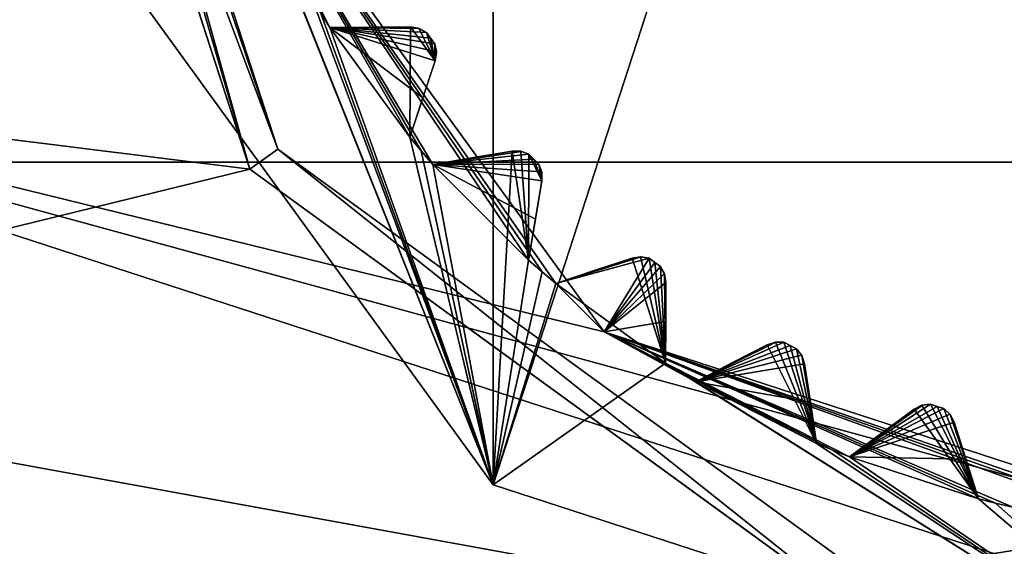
# Model space of a CAD drawing. Header units: millimetres. Extents: x -114 to 114, y -36 to 48.
# Tile 222 of 256: x 63.33 to 69.07, y -6.43 to -3.36. Entities that reach past the tile are written whole.
import ezdxf

# ---------------------------------------------------------------- set-up
doc = ezdxf.new("R2010")
doc.units = ezdxf.units.MM
doc.header["$LTSCALE"] = 65.185185
for name, color, linetype in [('2', 7, 'CONTINUOUS'), ('2786', 7, 'CONTINUOUS'), ('2841', 7, 'CONTINUOUS'), ('2842', 7, 'CONTINUOUS'), ('3026', 7, 'CONTINUOUS'), ('3027', 7, 'CONTINUOUS'), ('3028', 7, 'CONTINUOUS'), ('3030', 7, 'CONTINUOUS'), ('3031', 7, 'CONTINUOUS'), ('3035', 7, 'CONTINUOUS'), ('3176', 7, 'CONTINUOUS'), ('3177', 7, 'CONTINUOUS'), ('3178', 7, 'CONTINUOUS'), ('3179', 7, 'CONTINUOUS'), ('3180', 7, 'CONTINUOUS'), ('3181', 7, 'CONTINUOUS'), ('3182', 7, 'CONTINUOUS'), ('3183', 7, 'CONTINUOUS'), ('3184', 7, 'CONTINUOUS'), ('3185', 7, 'CONTINUOUS'), ('3186', 7, 'CONTINUOUS'), ('3187', 7, 'CONTINUOUS'), ('3188', 7, 'CONTINUOUS'), ('3189', 7, 'CONTINUOUS'), ('3190', 7, 'CONTINUOUS'), ('3191', 7, 'CONTINUOUS'), ('3192', 7, 'CONTINUOUS'), ('3193', 7, 'CONTINUOUS'), ('3194', 7, 'CONTINUOUS'), ('3195', 7, 'CONTINUOUS'), ('3196', 7, 'CONTINUOUS'), ('3319', 7, 'CONTINUOUS'), ('3320', 7, 'CONTINUOUS'), ('3321', 7, 'CONTINUOUS'), ('3322', 7, 'CONTINUOUS'), ('3323', 7, 'CONTINUOUS'), ('3429', 7, 'CONTINUOUS'), ('3430', 7, 'CONTINUOUS'), ('3431', 7, 'CONTINUOUS'), ('3432', 7, 'CONTINUOUS'), ('3433', 7, 'CONTINUOUS'), ('77', 7, 'CONTINUOUS'), ('86', 7, 'CONTINUOUS'), ('88', 7, 'CONTINUOUS')]:
    doc.layers.add(name, color=color, linetype=linetype)

msp = doc.modelspace()

# ---------------------------------------------------------------- linework, layer by layer
at = {"layer": '2', "linetype": 'CONTINUOUS'}
for points in [[(-10.4698, -4.2312, 92.5), (113, -35, 92.5), (-9.8, 0, 92.5), (-10.4698, -4.2312, 92.5)], [(-9.8, 0, 92.5), (113, -35, 92.5), (21.2746, -6.8475, 92.5), (-9.8, 0, 92.5)], [(29.3258, -4.2309, 92.5), (113, -35, 92.5), (30.7, 0, 92.5), (29.3258, -4.2309, 92.5)], [(113, -35, 92.5), (68.2746, -6.8475, 92.5), (30.7, 0, 92.5), (113, -35, 92.5)], [(64.6742, -4.2309, 92.5), (63.3, 0, 92.5), (30.7, 0, 92.5), (64.6742, -4.2309, 92.5)], [(68.2746, -6.8475, 92.5), (64.6742, -4.2309, 92.5), (30.7, 0, 92.5), (68.2746, -6.8475, 92.5)], [(-12.4154, -8.0512, 92.5), (113, -35, 92.5), (-10.4698, -4.2312, 92.5), (-12.4154, -8.0512, 92.5)], [(25.7254, -6.8475, 92.5), (113, -35, 92.5), (29.3258, -4.2309, 92.5), (25.7254, -6.8475, 92.5)]]:
    msp.add_3dface(points, dxfattribs=at)
at = {"layer": '2786', "linetype": 'CONTINUOUS'}
for points in [[(-50.5, -32.5, 90), (63.3, 0, 90), (64.6742, -4.2309, 90), (-50.5, -32.5, 90)], [(-50.5, -32.5, 90), (64.6742, -4.2309, 90), (68.2746, -6.8475, 90), (-50.5, -32.5, 90)]]:
    msp.add_3dface(points, dxfattribs=at)
at = {"layer": '2841', "linetype": 'CONTINUOUS'}
for points in [[(56.95, 0, 110), (57.6136, -4.1886, 110), (84.05, 0, 110), (56.95, 0, 110)], [(84.05, 0, 110), (57.6136, -4.1886, 110), (83.3864, -4.1886, 110), (84.05, 0, 110)], [(57.6136, -4.1886, 110), (59.5396, -7.9669, 110), (83.3864, -4.1886, 110), (57.6136, -4.1886, 110)], [(83.3864, -4.1886, 110), (59.5396, -7.9669, 110), (81.4604, -7.9669, 110), (83.3864, -4.1886, 110)]]:
    msp.add_3dface(points, dxfattribs=at)
at = {"layer": '2842', "linetype": 'CONTINUOUS'}
msp.add_3dface([(63.8874, -9.1014, 93), (62.3004, -11.2858, 93), (59.8006, -3.4764, 93), (63.8874, -9.1014, 93)], dxfattribs=at)
at = {"layer": '3026', "linetype": 'CONTINUOUS'}
for points in [[(70.5, 7.5, 108), (70.5, -7.5, 108), (66.0917, -6.0677, 108), (70.5, 7.5, 108)], [(66.0917, 6.0677, 108), (70.5, 7.5, 108), (66.0917, -6.0677, 108), (66.0917, 6.0677, 108)], [(63.367, -2.3175, 108), (66.0917, 6.0677, 108), (66.0917, -6.0677, 108), (63.367, -2.3175, 108)]]:
    msp.add_3dface(points, dxfattribs=at)
at = {"layer": '3027', "linetype": 'CONTINUOUS'}
for points in [[(63.367, -2.3175, 108), (66.0917, -6.0677, 108), (63.367, -2.3175, 106), (63.367, -2.3175, 108)], [(63.367, -2.3175, 106), (66.0917, -6.0677, 108), (66.0917, -6.0677, 106), (63.367, -2.3175, 106)], [(66.0917, -6.0677, 108), (70.5, -7.5, 108), (66.0917, -6.0677, 106), (66.0917, -6.0677, 108)], [(66.0917, -6.0677, 106), (70.5, -7.5, 108), (70.5, -7.5, 106), (66.0917, -6.0677, 106)]]:
    msp.add_3dface(points, dxfattribs=at)
at = {"layer": '3028', "linetype": 'CONTINUOUS'}
for points in [[(63.367, -2.3175, 106), (66.0917, -6.0677, 106), (64.5945, -2.3341, 106), (63.367, -2.3175, 106)], [(64.5945, -2.3341, 106), (66.0917, -6.0677, 106), (64.6334, -2.43, 106), (64.5945, -2.3341, 106)], [(64.6334, -2.43, 106), (66.0917, -6.0677, 106), (64.6738, -2.5254, 106), (64.6334, -2.43, 106)], [(64.6738, -2.5254, 106), (66.0917, -6.0677, 106), (65.0324, -3.2291, 106), (64.6738, -2.5254, 106)], [(65.0324, -3.2291, 106), (66.0917, -6.0677, 106), (65.0857, -3.3179, 106), (65.0324, -3.2291, 106)], [(65.0857, -3.3179, 106), (66.0917, -6.0677, 106), (65.1405, -3.4057, 106), (65.0857, -3.3179, 106)], [(65.6092, -3.4026, 106), (65.1405, -3.4057, 106), (65.6048, -4.0447, 106), (65.6092, -3.4026, 106)], [(65.1405, -3.4057, 106), (66.0917, -6.0677, 106), (65.6048, -4.0447, 106), (65.1405, -3.4057, 106)], [(65.7526, -3.5999, 106), (65.6092, -3.4026, 106), (65.6048, -4.0447, 106), (65.7526, -3.5999, 106)], [(65.6587, -3.4107, 106), (65.6092, -3.4026, 106), (65.7526, -3.5999, 106), (65.6587, -3.4107, 106)], [(65.7027, -3.4345, 106), (65.6587, -3.4107, 106), (65.7526, -3.5999, 106), (65.7027, -3.4345, 106)], [(65.7268, -3.4679, 106), (65.7027, -3.4345, 106), (65.7526, -3.5999, 106), (65.7268, -3.4679, 106)], [(65.7511, -3.5012, 106), (65.7268, -3.4679, 106), (65.7526, -3.5999, 106), (65.7511, -3.5012, 106)], [(65.7602, -3.5504, 106), (65.7511, -3.5012, 106), (65.7526, -3.5999, 106), (65.7602, -3.5504, 106)], [(65.6048, -4.0447, 106), (66.0917, -6.0677, 106), (65.6714, -4.124, 106), (65.6048, -4.0447, 106)], [(65.6714, -4.124, 106), (66.0917, -6.0677, 106), (65.7393, -4.2022, 106), (65.6714, -4.124, 106)], [(65.7393, -4.2022, 106), (66.0917, -6.0677, 106), (66.2017, -4.1258, 106), (65.7393, -4.2022, 106)], [(66.2017, -4.1258, 106), (66.0917, -6.0677, 106), (66.2978, -4.7607, 106), (66.2017, -4.1258, 106)], [(66.2519, -4.126, 106), (66.2017, -4.1258, 106), (66.2978, -4.7607, 106), (66.2519, -4.126, 106)], [(66.2991, -4.1427, 106), (66.2519, -4.126, 106), (66.2978, -4.7607, 106), (66.2991, -4.1427, 106)], [(66.3742, -4.2983, 106), (66.2991, -4.1427, 106), (66.2978, -4.7607, 106), (66.3742, -4.2983, 106)], [(66.3281, -4.1719, 106), (66.2991, -4.1427, 106), (66.3742, -4.2983, 106), (66.3281, -4.1719, 106)], [(66.3573, -4.2009, 106), (66.3281, -4.1719, 106), (66.3742, -4.2983, 106), (66.3573, -4.2009, 106)], [(66.374, -4.2481, 106), (66.3573, -4.2009, 106), (66.3742, -4.2983, 106), (66.374, -4.2481, 106)], [(66.9001, -4.7474, 106), (66.4553, -4.8952, 106), (67.0943, -5.3595, 106), (66.9001, -4.7474, 106)], [(66.9496, -4.7398, 106), (66.9001, -4.7474, 106), (67.0943, -5.3595, 106), (66.9496, -4.7398, 106)], [(66.9988, -4.7489, 106), (66.9496, -4.7398, 106), (67.0943, -5.3595, 106), (66.9988, -4.7489, 106)], [(67.0321, -4.7732, 106), (66.9988, -4.7489, 106), (67.0943, -5.3595, 106), (67.0321, -4.7732, 106)], [(66.2978, -4.7607, 106), (66.0917, -6.0677, 106), (66.376, -4.8286, 106), (66.2978, -4.7607, 106)], [(67.0655, -4.7973, 106), (67.0321, -4.7732, 106), (67.0943, -5.3595, 106), (67.0655, -4.7973, 106)], [(67.0893, -4.8413, 106), (67.0655, -4.7973, 106), (67.0943, -5.3595, 106), (67.0893, -4.8413, 106)], [(66.376, -4.8286, 106), (66.0917, -6.0677, 106), (66.4553, -4.8952, 106), (66.376, -4.8286, 106)], [(67.0974, -4.8908, 106), (67.0893, -4.8413, 106), (67.0943, -5.3595, 106), (67.0974, -4.8908, 106)], [(66.4553, -4.8952, 106), (66.0917, -6.0677, 106), (67.0943, -5.3595, 106), (66.4553, -4.8952, 106)], [(67.6871, -5.2521, 106), (67.2709, -5.4676, 106), (67.9746, -5.8262, 106), (67.6871, -5.2521, 106)], [(67.7348, -5.2368, 106), (67.6871, -5.2521, 106), (67.9746, -5.8262, 106), (67.7348, -5.2368, 106)], [(67.7848, -5.2381, 106), (67.7348, -5.2368, 106), (67.9746, -5.8262, 106), (67.7848, -5.2381, 106)], [(67.8215, -5.2569, 106), (67.7848, -5.2381, 106), (67.9746, -5.8262, 106), (67.8215, -5.2569, 106)], [(67.8582, -5.2755, 106), (67.8215, -5.2569, 106), (67.9746, -5.8262, 106), (67.8582, -5.2755, 106)], [(67.8887, -5.3153, 106), (67.8582, -5.2755, 106), (67.9746, -5.8262, 106), (67.8887, -5.3153, 106)], [(67.9043, -5.3628, 106), (67.8887, -5.3153, 106), (67.9746, -5.8262, 106), (67.9043, -5.3628, 106)], [(66.0917, -6.0677, 106), (70.5, -7.5, 106), (67.0943, -5.3595, 106), (66.0917, -6.0677, 106)], [(67.0943, -5.3595, 106), (70.5, -7.5, 106), (67.1821, -5.4143, 106), (67.0943, -5.3595, 106)], [(67.1821, -5.4143, 106), (70.5, -7.5, 106), (67.2709, -5.4676, 106), (67.1821, -5.4143, 106)], [(67.2709, -5.4676, 106), (70.5, -7.5, 106), (67.9746, -5.8262, 106), (67.2709, -5.4676, 106)], [(68.588, -5.6049, 106), (68.5433, -5.6275, 106), (68.9171, -6.1496, 106), (68.588, -5.6049, 106)], [(68.6377, -5.5984, 106), (68.588, -5.6049, 106), (68.9171, -6.1496, 106), (68.6377, -5.5984, 106)], [(68.6768, -5.6112, 106), (68.6377, -5.5984, 106), (68.9171, -6.1496, 106), (68.6768, -5.6112, 106)], [(68.716, -5.6238, 106), (68.6768, -5.6112, 106), (68.9171, -6.1496, 106), (68.716, -5.6238, 106)], [(68.5433, -5.6275, 106), (68.1659, -5.9055, 106), (68.9171, -6.1496, 106), (68.5433, -5.6275, 106)], [(68.7523, -5.6583, 106), (68.716, -5.6238, 106), (68.9171, -6.1496, 106), (68.7523, -5.6583, 106)], [(68.7752, -5.7029, 106), (68.7523, -5.6583, 106), (68.9171, -6.1496, 106), (68.7752, -5.7029, 106)], [(67.9746, -5.8262, 106), (70.5, -7.5, 106), (68.07, -5.8666, 106), (67.9746, -5.8262, 106)], [(68.07, -5.8666, 106), (70.5, -7.5, 106), (68.1659, -5.9055, 106), (68.07, -5.8666, 106)], [(68.1659, -5.9055, 106), (70.5, -7.5, 106), (68.9171, -6.1496, 106), (68.1659, -5.9055, 106)], [(68.9171, -6.1496, 106), (70.5, -7.5, 106), (69.0176, -6.1745, 106), (68.9171, -6.1496, 106)], [(69.0176, -6.1745, 106), (70.5, -7.5, 106), (69.1185, -6.1979, 106), (69.0176, -6.1745, 106)]]:
    msp.add_3dface(points, dxfattribs=at)
at = {"layer": '3030', "linetype": 'CONTINUOUS'}
for points in [[(59.8006, -3.4764, 93.5), (59.8006, 3.4764, 93.5), (64.4132, -1.9776, 93.5), (59.8006, -3.4764, 93.5)], [(66.7381, -5.1776, 93.5), (59.8006, -3.4764, 93.5), (64.4132, -1.9776, 93.5), (66.7381, -5.1776, 93.5)], [(59.8006, -3.4764, 93.5), (77.1126, -9.1014, 93.5), (63.8874, -9.1014, 93.5), (59.8006, -3.4764, 93.5)], [(77.1126, -9.1014, 93.5), (59.8006, -3.4764, 93.5), (70.5, -6.4, 93.5), (77.1126, -9.1014, 93.5)], [(70.5, -6.4, 93.5), (59.8006, -3.4764, 93.5), (66.7381, -5.1776, 93.5), (70.5, -6.4, 93.5)]]:
    msp.add_3dface(points, dxfattribs=at)
at = {"layer": '3031', "linetype": 'CONTINUOUS'}
for points in [[(63.8874, -9.1014, 93), (59.8006, -3.4764, 93), (63.8874, -9.1014, 93.5), (63.8874, -9.1014, 93)], [(59.8006, -3.4764, 93), (59.8006, -3.4764, 93.5), (63.8874, -9.1014, 93.5), (59.8006, -3.4764, 93)]]:
    msp.add_3dface(points, dxfattribs=at)
at = {"layer": '3035', "linetype": 'CONTINUOUS'}
for points in [[(66.7381, -5.1776, 93.5), (64.4132, -1.9776, 93.5), (66.4553, -4.8952, 93.55), (66.7381, -5.1776, 93.5)], [(66.4553, -4.8952, 93.55), (64.4132, -1.9776, 93.5), (66.376, -4.8286, 93.55), (66.4553, -4.8952, 93.55)], [(66.376, -4.8286, 93.55), (64.4132, -1.9776, 93.5), (66.2978, -4.7607, 93.55), (66.376, -4.8286, 93.55)], [(66.2978, -4.7607, 93.55), (64.4132, -1.9776, 93.5), (65.7393, -4.2022, 93.55), (66.2978, -4.7607, 93.55)], [(65.7393, -4.2022, 93.55), (64.4132, -1.9776, 93.5), (65.6714, -4.124, 93.55), (65.7393, -4.2022, 93.55)], [(65.6714, -4.124, 93.55), (64.4132, -1.9776, 93.5), (65.6048, -4.0447, 93.55), (65.6714, -4.124, 93.55)], [(65.6048, -4.0447, 93.55), (64.4132, -1.9776, 93.5), (65.1405, -3.4057, 93.55), (65.6048, -4.0447, 93.55)], [(65.1405, -3.4057, 93.55), (64.4132, -1.9776, 93.5), (65.0857, -3.3179, 93.55), (65.1405, -3.4057, 93.55)], [(65.6092, -3.4026, 93.942), (65.662, -3.4118, 93.9799), (65.1405, -3.4057, 93.55), (65.6092, -3.4026, 93.942)], [(65.3823, -3.4041, 93.7535), (65.6092, -3.4026, 93.942), (65.1405, -3.4057, 93.55), (65.3823, -3.4041, 93.7535)], [(65.681, -3.8153, 93.7536), (65.6048, -4.0447, 93.55), (65.1405, -3.4057, 93.55), (65.681, -3.8153, 93.7536)], [(65.7526, -3.5999, 93.942), (65.681, -3.8153, 93.7536), (65.1405, -3.4057, 93.55), (65.7526, -3.5999, 93.942)], [(65.7601, -3.5469, 93.9799), (65.7526, -3.5999, 93.942), (65.1405, -3.4057, 93.55), (65.7601, -3.5469, 93.9799)], [(65.7511, -3.5012, 94), (65.7601, -3.5469, 93.9799), (65.1405, -3.4057, 93.55), (65.7511, -3.5012, 94)], [(65.7268, -3.4679, 94), (65.7511, -3.5012, 94), (65.1405, -3.4057, 93.55), (65.7268, -3.4679, 94)], [(65.7027, -3.4345, 94), (65.7268, -3.4679, 94), (65.1405, -3.4057, 93.55), (65.7027, -3.4345, 94)], [(65.662, -3.4118, 93.9799), (65.7027, -3.4345, 94), (65.1405, -3.4057, 93.55), (65.662, -3.4118, 93.9799)], [(66.2017, -4.1258, 93.942), (66.2553, -4.1267, 93.9799), (65.7393, -4.2022, 93.55), (66.2017, -4.1258, 93.942)], [(65.9778, -4.1628, 93.7535), (66.2017, -4.1258, 93.942), (65.7393, -4.2022, 93.55), (65.9778, -4.1628, 93.7535)], [(66.2553, -4.1267, 93.9799), (66.2991, -4.1427, 94), (65.7393, -4.2022, 93.55), (66.2553, -4.1267, 93.9799)], [(66.2991, -4.1427, 94), (66.3281, -4.1719, 94), (65.7393, -4.2022, 93.55), (66.2991, -4.1427, 94)], [(66.3281, -4.1719, 94), (66.3573, -4.2009, 94), (65.7393, -4.2022, 93.55), (66.3281, -4.1719, 94)], [(66.3573, -4.2009, 94), (66.3733, -4.2448, 93.9799), (65.7393, -4.2022, 93.55), (66.3573, -4.2009, 94)], [(66.3372, -4.5221, 93.7536), (66.2978, -4.7607, 93.55), (65.7393, -4.2022, 93.55), (66.3372, -4.5221, 93.7536)], [(66.3742, -4.2983, 93.942), (66.3372, -4.5221, 93.7536), (65.7393, -4.2022, 93.55), (66.3742, -4.2983, 93.942)], [(66.3733, -4.2448, 93.9799), (66.3742, -4.2983, 93.942), (65.7393, -4.2022, 93.55), (66.3733, -4.2448, 93.9799)], [(66.9531, -4.7399, 93.9799), (66.9988, -4.7489, 94), (66.4553, -4.8952, 93.55), (66.9531, -4.7399, 93.9799)], [(66.9001, -4.7474, 93.942), (66.9531, -4.7399, 93.9799), (66.4553, -4.8952, 93.55), (66.9001, -4.7474, 93.942)], [(66.6847, -4.819, 93.7535), (66.9001, -4.7474, 93.942), (66.4553, -4.8952, 93.55), (66.6847, -4.819, 93.7535)], [(66.9988, -4.7489, 94), (66.7381, -5.1776, 93.5), (66.4553, -4.8952, 93.55), (66.9988, -4.7489, 94)], [(67.0321, -4.7732, 94), (66.7381, -5.1776, 93.5), (66.9988, -4.7489, 94), (67.0321, -4.7732, 94)], [(67.0655, -4.7973, 94), (66.7381, -5.1776, 93.5), (67.0321, -4.7732, 94), (67.0655, -4.7973, 94)], [(67.0882, -4.838, 93.9799), (66.7381, -5.1776, 93.5), (67.0655, -4.7973, 94), (67.0882, -4.838, 93.9799)], [(67.0974, -4.8908, 93.942), (66.7381, -5.1776, 93.5), (67.0882, -4.838, 93.9799), (67.0974, -4.8908, 93.942)], [(67.0959, -5.1177, 93.7536), (66.7381, -5.1776, 93.5), (67.0974, -4.8908, 93.942), (67.0959, -5.1177, 93.7536)], [(67.0943, -5.3595, 93.55), (66.7381, -5.1776, 93.5), (67.0959, -5.1177, 93.7536), (67.0943, -5.3595, 93.55)], [(70.5, -6.4, 93.5), (66.7381, -5.1776, 93.5), (70.1051, -6.3377, 93.55), (70.5, -6.4, 93.5)], [(70.1051, -6.3377, 93.55), (66.7381, -5.1776, 93.5), (70.0018, -6.3304, 93.55), (70.1051, -6.3377, 93.55)], [(70.0018, -6.3304, 93.55), (66.7381, -5.1776, 93.5), (69.8986, -6.3215, 93.55), (70.0018, -6.3304, 93.55)], [(69.8986, -6.3215, 93.55), (66.7381, -5.1776, 93.5), (69.1185, -6.1979, 93.55), (69.8986, -6.3215, 93.55)], [(69.1185, -6.1979, 93.55), (66.7381, -5.1776, 93.5), (69.0176, -6.1745, 93.55), (69.1185, -6.1979, 93.55)], [(69.0176, -6.1745, 93.55), (66.7381, -5.1776, 93.5), (68.9171, -6.1496, 93.55), (69.0176, -6.1745, 93.55)], [(68.9171, -6.1496, 93.55), (66.7381, -5.1776, 93.5), (68.1659, -5.9055, 93.55), (68.9171, -6.1496, 93.55)], [(68.1659, -5.9055, 93.55), (66.7381, -5.1776, 93.5), (68.07, -5.8666, 93.55), (68.1659, -5.9055, 93.55)], [(68.07, -5.8666, 93.55), (66.7381, -5.1776, 93.5), (67.9746, -5.8262, 93.55), (68.07, -5.8666, 93.55)], [(67.9746, -5.8262, 93.55), (66.7381, -5.1776, 93.5), (67.2709, -5.4676, 93.55), (67.9746, -5.8262, 93.55)], [(67.2709, -5.4676, 93.55), (66.7381, -5.1776, 93.5), (67.1821, -5.4143, 93.55), (67.2709, -5.4676, 93.55)], [(67.1821, -5.4143, 93.55), (66.7381, -5.1776, 93.5), (67.0943, -5.3595, 93.55), (67.1821, -5.4143, 93.55)], [(67.7382, -5.2364, 93.9799), (67.7848, -5.2381, 94), (67.2709, -5.4676, 93.55), (67.7382, -5.2364, 93.9799)], [(67.6871, -5.2521, 93.942), (67.7382, -5.2364, 93.9799), (67.2709, -5.4676, 93.55), (67.6871, -5.2521, 93.942)], [(67.7848, -5.2381, 94), (67.8215, -5.2569, 94), (67.2709, -5.4676, 93.55), (67.7848, -5.2381, 94)], [(67.4855, -5.3565, 93.7535), (67.6871, -5.2521, 93.942), (67.2709, -5.4676, 93.55), (67.4855, -5.3565, 93.7535)], [(67.8215, -5.2569, 94), (67.8582, -5.2755, 94), (67.2709, -5.4676, 93.55), (67.8215, -5.2569, 94)], [(67.8582, -5.2755, 94), (67.887, -5.3122, 93.9799), (67.2709, -5.4676, 93.55), (67.8582, -5.2755, 94)], [(67.887, -5.3122, 93.9799), (67.9043, -5.3628, 93.942), (67.2709, -5.4676, 93.55), (67.887, -5.3122, 93.9799)], [(67.9043, -5.3628, 93.942), (67.9384, -5.5872, 93.7536), (67.2709, -5.4676, 93.55), (67.9043, -5.3628, 93.942)], [(67.9384, -5.5872, 93.7536), (67.9746, -5.8262, 93.55), (67.2709, -5.4676, 93.55), (67.9384, -5.5872, 93.7536)], [(68.6377, -5.5984, 94), (68.6768, -5.6112, 94), (68.1659, -5.9055, 93.55), (68.6377, -5.5984, 94)], [(68.5914, -5.604, 93.9799), (68.6377, -5.5984, 94), (68.1659, -5.9055, 93.55), (68.5914, -5.604, 93.9799)], [(68.5433, -5.6275, 93.942), (68.5914, -5.604, 93.9799), (68.1659, -5.9055, 93.55), (68.5433, -5.6275, 93.942)], [(68.6768, -5.6112, 94), (68.716, -5.6238, 94), (68.1659, -5.9055, 93.55), (68.6768, -5.6112, 94)], [(68.716, -5.6238, 94), (68.7502, -5.6556, 93.9799), (68.1659, -5.9055, 93.55), (68.716, -5.6238, 94)], [(68.3606, -5.7621, 93.7535), (68.5433, -5.6275, 93.942), (68.1659, -5.9055, 93.55), (68.3606, -5.7621, 93.7535)], [(68.7502, -5.6556, 93.9799), (68.7752, -5.7029, 93.942), (68.1659, -5.9055, 93.55), (68.7502, -5.6556, 93.9799)], [(68.7752, -5.7029, 93.942), (68.8439, -5.9191, 93.7536), (68.1659, -5.9055, 93.55), (68.7752, -5.7029, 93.942)], [(68.8439, -5.9191, 93.7536), (68.9171, -6.1496, 93.55), (68.1659, -5.9055, 93.55), (68.8439, -5.9191, 93.7536)]]:
    msp.add_3dface(points, dxfattribs=at)
at = {"layer": '3176', "linetype": 'CONTINUOUS'}
for points in [[(68.9171, -6.1496, 106), (69.0176, -6.1745, 106), (68.9171, -6.1496, 93.55), (68.9171, -6.1496, 106)], [(69.0176, -6.1745, 106), (69.0176, -6.1745, 93.55), (68.9171, -6.1496, 93.55), (69.0176, -6.1745, 106)], [(69.0176, -6.1745, 106), (69.1185, -6.1979, 106), (69.0176, -6.1745, 93.55), (69.0176, -6.1745, 106)], [(69.1185, -6.1979, 106), (69.1185, -6.1979, 93.55), (69.0176, -6.1745, 93.55), (69.1185, -6.1979, 106)]]:
    msp.add_3dface(points, dxfattribs=at)
at = {"layer": '3177', "linetype": 'CONTINUOUS'}
for points in [[(68.7752, -5.7029, 106), (68.9171, -6.1496, 106), (68.9171, -6.1496, 93.55), (68.7752, -5.7029, 106)], [(68.7752, -5.7029, 106), (68.9171, -6.1496, 93.55), (68.8439, -5.9191, 93.7536), (68.7752, -5.7029, 106)], [(68.7752, -5.7029, 106), (68.8439, -5.9191, 93.7536), (68.7752, -5.7029, 93.942), (68.7752, -5.7029, 106)]]:
    msp.add_3dface(points, dxfattribs=at)
at = {"layer": '3178', "linetype": 'CONTINUOUS'}
for points in [[(68.588, -5.6049, 106), (68.5914, -5.604, 93.9799), (68.5433, -5.6275, 93.942), (68.588, -5.6049, 106)], [(68.5433, -5.6275, 106), (68.588, -5.6049, 106), (68.5433, -5.6275, 93.942), (68.5433, -5.6275, 106)], [(68.588, -5.6049, 106), (68.6377, -5.5984, 106), (68.5914, -5.604, 93.9799), (68.588, -5.6049, 106)], [(68.6377, -5.5984, 106), (68.6377, -5.5984, 94), (68.5914, -5.604, 93.9799), (68.6377, -5.5984, 106)]]:
    msp.add_3dface(points, dxfattribs=at)
at = {"layer": '3179', "linetype": 'CONTINUOUS'}
for points in [[(68.1659, -5.9055, 106), (68.5433, -5.6275, 106), (68.5433, -5.6275, 93.942), (68.1659, -5.9055, 106)], [(68.1659, -5.9055, 106), (68.5433, -5.6275, 93.942), (68.3606, -5.7621, 93.7535), (68.1659, -5.9055, 106)], [(68.1659, -5.9055, 106), (68.3606, -5.7621, 93.7535), (68.1659, -5.9055, 93.55), (68.1659, -5.9055, 106)]]:
    msp.add_3dface(points, dxfattribs=at)
at = {"layer": '3180', "linetype": 'CONTINUOUS'}
for points in [[(67.9746, -5.8262, 106), (68.07, -5.8666, 106), (67.9746, -5.8262, 93.55), (67.9746, -5.8262, 106)], [(68.07, -5.8666, 106), (68.07, -5.8666, 93.55), (67.9746, -5.8262, 93.55), (68.07, -5.8666, 106)], [(68.07, -5.8666, 106), (68.1659, -5.9055, 106), (68.07, -5.8666, 93.55), (68.07, -5.8666, 106)], [(68.1659, -5.9055, 106), (68.1659, -5.9055, 93.55), (68.07, -5.8666, 93.55), (68.1659, -5.9055, 106)]]:
    msp.add_3dface(points, dxfattribs=at)
at = {"layer": '3181', "linetype": 'CONTINUOUS'}
for points in [[(67.9043, -5.3628, 106), (67.9746, -5.8262, 106), (67.9746, -5.8262, 93.55), (67.9043, -5.3628, 106)], [(67.9043, -5.3628, 106), (67.9746, -5.8262, 93.55), (67.9384, -5.5872, 93.7536), (67.9043, -5.3628, 106)], [(67.9043, -5.3628, 106), (67.9384, -5.5872, 93.7536), (67.9043, -5.3628, 93.942), (67.9043, -5.3628, 106)]]:
    msp.add_3dface(points, dxfattribs=at)
at = {"layer": '3182', "linetype": 'CONTINUOUS'}
for points in [[(67.7348, -5.2368, 106), (67.7382, -5.2364, 93.9799), (67.6871, -5.2521, 93.942), (67.7348, -5.2368, 106)], [(67.6871, -5.2521, 106), (67.7348, -5.2368, 106), (67.6871, -5.2521, 93.942), (67.6871, -5.2521, 106)], [(67.7348, -5.2368, 106), (67.7848, -5.2381, 106), (67.7382, -5.2364, 93.9799), (67.7348, -5.2368, 106)], [(67.7848, -5.2381, 106), (67.7848, -5.2381, 94), (67.7382, -5.2364, 93.9799), (67.7848, -5.2381, 106)]]:
    msp.add_3dface(points, dxfattribs=at)
at = {"layer": '3183', "linetype": 'CONTINUOUS'}
for points in [[(67.2709, -5.4676, 106), (67.6871, -5.2521, 106), (67.6871, -5.2521, 93.942), (67.2709, -5.4676, 106)], [(67.2709, -5.4676, 106), (67.6871, -5.2521, 93.942), (67.4855, -5.3565, 93.7535), (67.2709, -5.4676, 106)], [(67.2709, -5.4676, 106), (67.4855, -5.3565, 93.7535), (67.2709, -5.4676, 93.55), (67.2709, -5.4676, 106)]]:
    msp.add_3dface(points, dxfattribs=at)
at = {"layer": '3184', "linetype": 'CONTINUOUS'}
for points in [[(67.0943, -5.3595, 106), (67.1821, -5.4143, 106), (67.0943, -5.3595, 93.55), (67.0943, -5.3595, 106)], [(67.1821, -5.4143, 106), (67.1821, -5.4143, 93.55), (67.0943, -5.3595, 93.55), (67.1821, -5.4143, 106)], [(67.1821, -5.4143, 106), (67.2709, -5.4676, 106), (67.1821, -5.4143, 93.55), (67.1821, -5.4143, 106)], [(67.2709, -5.4676, 106), (67.2709, -5.4676, 93.55), (67.1821, -5.4143, 93.55), (67.2709, -5.4676, 106)]]:
    msp.add_3dface(points, dxfattribs=at)
at = {"layer": '3185', "linetype": 'CONTINUOUS'}
for points in [[(67.0974, -4.8908, 106), (67.0943, -5.3595, 106), (67.0943, -5.3595, 93.55), (67.0974, -4.8908, 106)], [(67.0974, -4.8908, 106), (67.0943, -5.3595, 93.55), (67.0959, -5.1177, 93.7536), (67.0974, -4.8908, 106)], [(67.0974, -4.8908, 106), (67.0959, -5.1177, 93.7536), (67.0974, -4.8908, 93.942), (67.0974, -4.8908, 106)]]:
    msp.add_3dface(points, dxfattribs=at)
at = {"layer": '3186', "linetype": 'CONTINUOUS'}
for points in [[(66.9001, -4.7474, 106), (66.9496, -4.7398, 106), (66.9001, -4.7474, 93.942), (66.9001, -4.7474, 106)], [(66.9496, -4.7398, 106), (66.9531, -4.7399, 93.9799), (66.9001, -4.7474, 93.942), (66.9496, -4.7398, 106)], [(66.9496, -4.7398, 106), (66.9988, -4.7489, 106), (66.9531, -4.7399, 93.9799), (66.9496, -4.7398, 106)], [(66.9988, -4.7489, 106), (66.9988, -4.7489, 94), (66.9531, -4.7399, 93.9799), (66.9988, -4.7489, 106)]]:
    msp.add_3dface(points, dxfattribs=at)
at = {"layer": '3187', "linetype": 'CONTINUOUS'}
for points in [[(66.4553, -4.8952, 106), (66.9001, -4.7474, 106), (66.9001, -4.7474, 93.942), (66.4553, -4.8952, 106)], [(66.4553, -4.8952, 106), (66.9001, -4.7474, 93.942), (66.6847, -4.819, 93.7535), (66.4553, -4.8952, 106)], [(66.4553, -4.8952, 106), (66.6847, -4.819, 93.7535), (66.4553, -4.8952, 93.55), (66.4553, -4.8952, 106)]]:
    msp.add_3dface(points, dxfattribs=at)
at = {"layer": '3188', "linetype": 'CONTINUOUS'}
for points in [[(66.2978, -4.7607, 106), (66.376, -4.8286, 106), (66.2978, -4.7607, 93.55), (66.2978, -4.7607, 106)], [(66.376, -4.8286, 106), (66.376, -4.8286, 93.55), (66.2978, -4.7607, 93.55), (66.376, -4.8286, 106)], [(66.376, -4.8286, 106), (66.4553, -4.8952, 106), (66.376, -4.8286, 93.55), (66.376, -4.8286, 106)], [(66.4553, -4.8952, 106), (66.4553, -4.8952, 93.55), (66.376, -4.8286, 93.55), (66.4553, -4.8952, 106)]]:
    msp.add_3dface(points, dxfattribs=at)
at = {"layer": '3189', "linetype": 'CONTINUOUS'}
for points in [[(66.3742, -4.2983, 106), (66.2978, -4.7607, 106), (66.2978, -4.7607, 93.55), (66.3742, -4.2983, 106)], [(66.3742, -4.2983, 106), (66.2978, -4.7607, 93.55), (66.3372, -4.5221, 93.7536), (66.3742, -4.2983, 106)], [(66.3742, -4.2983, 106), (66.3372, -4.5221, 93.7536), (66.3742, -4.2983, 93.942), (66.3742, -4.2983, 106)]]:
    msp.add_3dface(points, dxfattribs=at)
at = {"layer": '3190', "linetype": 'CONTINUOUS'}
for points in [[(66.2017, -4.1258, 106), (66.2519, -4.126, 106), (66.2017, -4.1258, 93.942), (66.2017, -4.1258, 106)], [(66.2519, -4.126, 106), (66.2553, -4.1267, 93.9799), (66.2017, -4.1258, 93.942), (66.2519, -4.126, 106)], [(66.2519, -4.126, 106), (66.2991, -4.1427, 106), (66.2553, -4.1267, 93.9799), (66.2519, -4.126, 106)], [(66.2991, -4.1427, 106), (66.2991, -4.1427, 94), (66.2553, -4.1267, 93.9799), (66.2991, -4.1427, 106)]]:
    msp.add_3dface(points, dxfattribs=at)
at = {"layer": '3191', "linetype": 'CONTINUOUS'}
for points in [[(65.7393, -4.2022, 106), (66.2017, -4.1258, 106), (66.2017, -4.1258, 93.942), (65.7393, -4.2022, 106)], [(65.7393, -4.2022, 106), (66.2017, -4.1258, 93.942), (65.9778, -4.1628, 93.7535), (65.7393, -4.2022, 106)], [(65.7393, -4.2022, 106), (65.9778, -4.1628, 93.7535), (65.7393, -4.2022, 93.55), (65.7393, -4.2022, 106)]]:
    msp.add_3dface(points, dxfattribs=at)
at = {"layer": '3192', "linetype": 'CONTINUOUS'}
for points in [[(65.6048, -4.0447, 106), (65.6714, -4.124, 106), (65.6048, -4.0447, 93.55), (65.6048, -4.0447, 106)], [(65.6714, -4.124, 106), (65.6714, -4.124, 93.55), (65.6048, -4.0447, 93.55), (65.6714, -4.124, 106)], [(65.6714, -4.124, 106), (65.7393, -4.2022, 106), (65.6714, -4.124, 93.55), (65.6714, -4.124, 106)], [(65.7393, -4.2022, 106), (65.7393, -4.2022, 93.55), (65.6714, -4.124, 93.55), (65.7393, -4.2022, 106)]]:
    msp.add_3dface(points, dxfattribs=at)
at = {"layer": '3193', "linetype": 'CONTINUOUS'}
for points in [[(65.7526, -3.5999, 106), (65.6048, -4.0447, 106), (65.6048, -4.0447, 93.55), (65.7526, -3.5999, 106)], [(65.7526, -3.5999, 106), (65.6048, -4.0447, 93.55), (65.681, -3.8153, 93.7536), (65.7526, -3.5999, 106)], [(65.7526, -3.5999, 106), (65.681, -3.8153, 93.7536), (65.7526, -3.5999, 93.942), (65.7526, -3.5999, 106)]]:
    msp.add_3dface(points, dxfattribs=at)
at = {"layer": '3194', "linetype": 'CONTINUOUS'}
for points in [[(65.6092, -3.4026, 106), (65.6587, -3.4107, 106), (65.6092, -3.4026, 93.942), (65.6092, -3.4026, 106)], [(65.6587, -3.4107, 106), (65.662, -3.4118, 93.9799), (65.6092, -3.4026, 93.942), (65.6587, -3.4107, 106)], [(65.6587, -3.4107, 106), (65.7027, -3.4345, 106), (65.662, -3.4118, 93.9799), (65.6587, -3.4107, 106)], [(65.7027, -3.4345, 106), (65.7027, -3.4345, 94), (65.662, -3.4118, 93.9799), (65.7027, -3.4345, 106)]]:
    msp.add_3dface(points, dxfattribs=at)
at = {"layer": '3195', "linetype": 'CONTINUOUS'}
for points in [[(65.1405, -3.4057, 106), (65.6092, -3.4026, 106), (65.6092, -3.4026, 93.942), (65.1405, -3.4057, 106)], [(65.1405, -3.4057, 106), (65.6092, -3.4026, 93.942), (65.3823, -3.4041, 93.7535), (65.1405, -3.4057, 106)], [(65.1405, -3.4057, 106), (65.3823, -3.4041, 93.7535), (65.1405, -3.4057, 93.55), (65.1405, -3.4057, 106)]]:
    msp.add_3dface(points, dxfattribs=at)
at = {"layer": '3196', "linetype": 'CONTINUOUS'}
for points in [[(65.0857, -3.3179, 106), (65.1405, -3.4057, 106), (65.0857, -3.3179, 93.55), (65.0857, -3.3179, 106)], [(65.1405, -3.4057, 106), (65.1405, -3.4057, 93.55), (65.0857, -3.3179, 93.55), (65.1405, -3.4057, 106)]]:
    msp.add_3dface(points, dxfattribs=at)
at = {"layer": '3319', "linetype": 'CONTINUOUS'}
for points in [[(68.6377, -5.5984, 106), (68.6768, -5.6112, 106), (68.6377, -5.5984, 94), (68.6377, -5.5984, 106)], [(68.6768, -5.6112, 106), (68.6768, -5.6112, 94), (68.6377, -5.5984, 94), (68.6768, -5.6112, 106)], [(68.6768, -5.6112, 106), (68.716, -5.6238, 106), (68.6768, -5.6112, 94), (68.6768, -5.6112, 106)], [(68.716, -5.6238, 106), (68.716, -5.6238, 94), (68.6768, -5.6112, 94), (68.716, -5.6238, 106)]]:
    msp.add_3dface(points, dxfattribs=at)
at = {"layer": '3320', "linetype": 'CONTINUOUS'}
for points in [[(67.7848, -5.2381, 106), (67.8215, -5.2569, 106), (67.7848, -5.2381, 94), (67.7848, -5.2381, 106)], [(67.8215, -5.2569, 106), (67.8215, -5.2569, 94), (67.7848, -5.2381, 94), (67.8215, -5.2569, 106)], [(67.8215, -5.2569, 106), (67.8582, -5.2755, 106), (67.8215, -5.2569, 94), (67.8215, -5.2569, 106)], [(67.8582, -5.2755, 106), (67.8582, -5.2755, 94), (67.8215, -5.2569, 94), (67.8582, -5.2755, 106)]]:
    msp.add_3dface(points, dxfattribs=at)
at = {"layer": '3321', "linetype": 'CONTINUOUS'}
for points in [[(66.9988, -4.7489, 106), (67.0321, -4.7732, 106), (66.9988, -4.7489, 94), (66.9988, -4.7489, 106)], [(67.0321, -4.7732, 106), (67.0321, -4.7732, 94), (66.9988, -4.7489, 94), (67.0321, -4.7732, 106)], [(67.0321, -4.7732, 106), (67.0655, -4.7973, 106), (67.0321, -4.7732, 94), (67.0321, -4.7732, 106)], [(67.0655, -4.7973, 106), (67.0655, -4.7973, 94), (67.0321, -4.7732, 94), (67.0655, -4.7973, 106)]]:
    msp.add_3dface(points, dxfattribs=at)
at = {"layer": '3322', "linetype": 'CONTINUOUS'}
for points in [[(66.2991, -4.1427, 106), (66.3281, -4.1719, 106), (66.2991, -4.1427, 94), (66.2991, -4.1427, 106)], [(66.3281, -4.1719, 106), (66.3281, -4.1719, 94), (66.2991, -4.1427, 94), (66.3281, -4.1719, 106)], [(66.3281, -4.1719, 106), (66.3573, -4.2009, 106), (66.3281, -4.1719, 94), (66.3281, -4.1719, 106)], [(66.3573, -4.2009, 106), (66.3573, -4.2009, 94), (66.3281, -4.1719, 94), (66.3573, -4.2009, 106)]]:
    msp.add_3dface(points, dxfattribs=at)
at = {"layer": '3323', "linetype": 'CONTINUOUS'}
for points in [[(65.7027, -3.4345, 106), (65.7268, -3.4679, 106), (65.7027, -3.4345, 94), (65.7027, -3.4345, 106)], [(65.7268, -3.4679, 106), (65.7268, -3.4679, 94), (65.7027, -3.4345, 94), (65.7268, -3.4679, 106)], [(65.7268, -3.4679, 106), (65.7511, -3.5012, 106), (65.7268, -3.4679, 94), (65.7268, -3.4679, 106)], [(65.7511, -3.5012, 106), (65.7511, -3.5012, 94), (65.7268, -3.4679, 94), (65.7511, -3.5012, 106)]]:
    msp.add_3dface(points, dxfattribs=at)
at = {"layer": '3429', "linetype": 'CONTINUOUS'}
for points in [[(68.716, -5.6238, 106), (68.7523, -5.6583, 106), (68.716, -5.6238, 94), (68.716, -5.6238, 106)], [(68.7523, -5.6583, 106), (68.7502, -5.6556, 93.9799), (68.716, -5.6238, 94), (68.7523, -5.6583, 106)], [(68.7523, -5.6583, 106), (68.7752, -5.7029, 106), (68.7502, -5.6556, 93.9799), (68.7523, -5.6583, 106)], [(68.7752, -5.7029, 106), (68.7752, -5.7029, 93.942), (68.7502, -5.6556, 93.9799), (68.7752, -5.7029, 106)]]:
    msp.add_3dface(points, dxfattribs=at)
at = {"layer": '3430', "linetype": 'CONTINUOUS'}
for points in [[(67.8582, -5.2755, 106), (67.8887, -5.3153, 106), (67.8582, -5.2755, 94), (67.8582, -5.2755, 106)], [(67.8887, -5.3153, 106), (67.887, -5.3122, 93.9799), (67.8582, -5.2755, 94), (67.8887, -5.3153, 106)], [(67.8887, -5.3153, 106), (67.9043, -5.3628, 106), (67.887, -5.3122, 93.9799), (67.8887, -5.3153, 106)], [(67.9043, -5.3628, 106), (67.9043, -5.3628, 93.942), (67.887, -5.3122, 93.9799), (67.9043, -5.3628, 106)]]:
    msp.add_3dface(points, dxfattribs=at)
at = {"layer": '3431', "linetype": 'CONTINUOUS'}
for points in [[(67.0655, -4.7973, 106), (67.0893, -4.8413, 106), (67.0655, -4.7973, 94), (67.0655, -4.7973, 106)], [(67.0893, -4.8413, 106), (67.0882, -4.838, 93.9799), (67.0655, -4.7973, 94), (67.0893, -4.8413, 106)], [(67.0893, -4.8413, 106), (67.0974, -4.8908, 106), (67.0882, -4.838, 93.9799), (67.0893, -4.8413, 106)], [(67.0974, -4.8908, 106), (67.0974, -4.8908, 93.942), (67.0882, -4.838, 93.9799), (67.0974, -4.8908, 106)]]:
    msp.add_3dface(points, dxfattribs=at)
at = {"layer": '3432', "linetype": 'CONTINUOUS'}
for points in [[(66.3573, -4.2009, 106), (66.374, -4.2481, 106), (66.3573, -4.2009, 94), (66.3573, -4.2009, 106)], [(66.374, -4.2481, 106), (66.3733, -4.2448, 93.9799), (66.3573, -4.2009, 94), (66.374, -4.2481, 106)], [(66.374, -4.2481, 106), (66.3742, -4.2983, 106), (66.3733, -4.2448, 93.9799), (66.374, -4.2481, 106)], [(66.3742, -4.2983, 106), (66.3742, -4.2983, 93.942), (66.3733, -4.2448, 93.9799), (66.3742, -4.2983, 106)]]:
    msp.add_3dface(points, dxfattribs=at)
at = {"layer": '3433', "linetype": 'CONTINUOUS'}
for points in [[(65.7511, -3.5012, 106), (65.7602, -3.5504, 106), (65.7511, -3.5012, 94), (65.7511, -3.5012, 106)], [(65.7602, -3.5504, 106), (65.7601, -3.5469, 93.9799), (65.7511, -3.5012, 94), (65.7602, -3.5504, 106)], [(65.7602, -3.5504, 106), (65.7526, -3.5999, 106), (65.7601, -3.5469, 93.9799), (65.7602, -3.5504, 106)], [(65.7526, -3.5999, 106), (65.7526, -3.5999, 93.942), (65.7601, -3.5469, 93.9799), (65.7526, -3.5999, 106)]]:
    msp.add_3dface(points, dxfattribs=at)
at = {"layer": '77', "linetype": 'CONTINUOUS'}
for points in [[(63.5, 0, 90.2), (63.5, 0, 92.3), (64.8369, -4.1145, 92.3), (63.5, 0, 90.2)], [(63.5, 0, 90.2), (64.8369, -4.1145, 92.3), (64.8369, -4.1145, 90.2), (63.5, 0, 90.2)], [(64.8369, -4.1145, 92.3), (68.3369, -6.6574, 92.3), (64.8369, -4.1145, 90.2), (64.8369, -4.1145, 92.3)], [(64.8369, -4.1145, 90.2), (68.3369, -6.6574, 92.3), (68.3369, -6.6574, 90.2), (64.8369, -4.1145, 90.2)]]:
    msp.add_3dface(points, dxfattribs=at)
at = {"layer": '86', "linetype": 'CONTINUOUS'}
for points in [[(63.3, 0, 92.5), (64.6742, -4.2309, 92.5), (63.4414, 0, 92.4414), (63.3, 0, 92.5)], [(64.6742, -4.2309, 92.5), (63.5, 0, 92.3), (63.4414, 0, 92.4414), (64.6742, -4.2309, 92.5)], [(63.5, 0, 92.3), (64.6742, -4.2309, 92.5), (64.8369, -4.1145, 92.3), (63.5, 0, 92.3)], [(64.6742, -4.2309, 92.5), (68.2746, -6.8475, 92.5), (64.8369, -4.1145, 92.3), (64.6742, -4.2309, 92.5)], [(68.2746, -6.8475, 92.5), (68.3369, -6.6574, 92.3), (64.8369, -4.1145, 92.3), (68.2746, -6.8475, 92.5)]]:
    msp.add_3dface(points, dxfattribs=at)
at = {"layer": '88', "linetype": 'CONTINUOUS'}
for points in [[(63.3, 0, 90), (64.8369, -4.1145, 90.2), (64.6742, -4.2309, 90), (63.3, 0, 90)], [(64.8369, -4.1145, 90.2), (63.3, 0, 90), (63.4414, 0, 90.0586), (64.8369, -4.1145, 90.2)], [(63.5, 0, 90.2), (64.8369, -4.1145, 90.2), (63.4414, 0, 90.0586), (63.5, 0, 90.2)], [(64.6742, -4.2309, 90), (64.8369, -4.1145, 90.2), (68.2746, -6.8475, 90), (64.6742, -4.2309, 90)], [(64.8369, -4.1145, 90.2), (68.3369, -6.6574, 90.2), (68.2746, -6.8475, 90), (64.8369, -4.1145, 90.2)]]:
    msp.add_3dface(points, dxfattribs=at)

doc.saveas('drawing.dxf')
